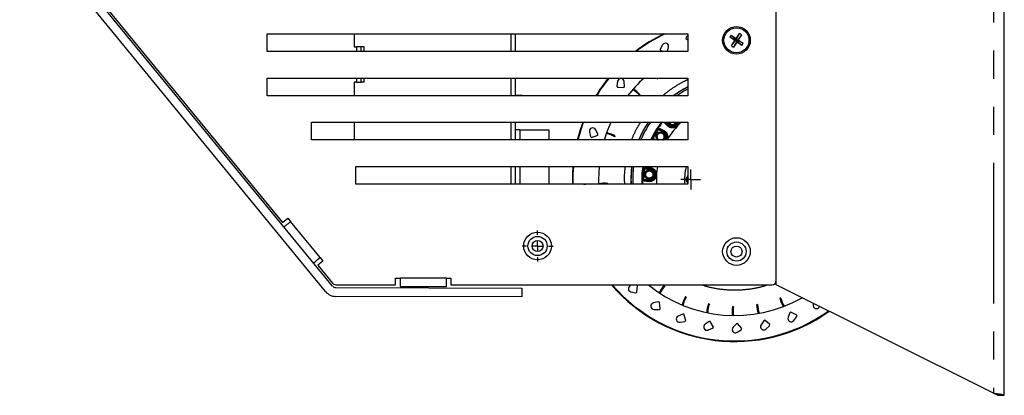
# Model space of a CAD drawing. Extents: x 89 to 295, y 55 to 285.
# Tile 10 of 27: x 250 to 295, y 123 to 140. Entities that reach past the tile are written whole.
import ezdxf

# ---------------------------------------------------------------- set-up
doc = ezdxf.new("R2010")
doc.units = 0
doc.linetypes.add('PHANTOM', pattern=[12.7, 6.35, -1.27, 1.27, -1.27, 1.27, -1.27])
doc.layers.get('0').update_dxf_attribs({"linetype": 'CONTINUOUS'})

# ---------------------------------------------------------------- blocks, each defined once
blk = doc.blocks.new('SW_CENTERMARKSYMBOL_51')
at = {"color": 0, "linetype": 'Continuous'}
for p, q in [((0, 0.5), (0, 0.7)), ((-0.5, 0), (-0.7, 0)), ((0, 0), (-0.25, 0)), ((0, 0), (0, 0.25)), ((0, 0), (0, -0.25)), ((0, 0), (0.25, 0)), ((0.5, 0), (0.7, 0)), ((0, -0.5), (0, -0.7))]:
    blk.add_line(p, q, dxfattribs=at)
blk = doc.blocks.new('SW_CENTERMARKSYMBOL_114')
at = {"color": 0, "linetype": 'Continuous'}
for p, q in [((0, 0.25), (0, 0.446)), ((-0.25, 0), (-0.446, 0)), ((0, 0), (-0.25, 0)), ((0, 0), (0, 0.25)), ((0, 0), (0, -0.25)), ((0, 0), (0.25, 0)), ((0.25, 0), (0.446, 0)), ((0, -0.25), (0, -0.446))]:
    blk.add_line(p, q, dxfattribs=at)

msp = doc.modelspace()

# ---------------------------------------------------------------- linework, layer by layer
at = {"color": 7, "linetype": 'Continuous'}
for p, q in [((294.939, 123.444), (294.939, 222.944)), ((284.639, 128.644), (284.639, 217.744)), ((264.583, 128.385), (250.762, 145.256)), ((264.274, 128.131), (250.453, 145.003)), ((252.446, 143.328), (262.332, 131.26)), ((261.639, 138.987), (261.639, 139.787)), ((261.639, 139.787), (280.639, 139.787)), ((265.564, 139.787), (265.564, 139.194)), ((272.664, 138.987), (272.664, 139.787)), ((272.854, 138.987), (272.854, 139.787)), ((280.639, 139.718), (280.561, 139.632)), ((280.639, 139.787), (280.639, 138.987)), ((282.595, 139.723), (282.533, 139.63)), ((282.595, 139.723), (282.831, 139.532)), ((282.595, 139.723), (282.824, 139.571)), ((282.824, 139.571), (282.976, 139.8)), ((282.831, 139.532), (282.976, 139.8)), ((283.069, 139.738), (282.878, 139.502)), ((283.069, 139.738), (282.917, 139.509)), ((283.069, 139.738), (282.976, 139.8)), ((279.499, 139.29), (279.384, 139.099)), ((280.561, 139.632), (280.553, 139.576)), ((280.553, 139.576), (280.639, 139.517)), ((282.762, 139.478), (282.533, 139.63)), ((282.8, 139.486), (282.533, 139.63)), ((282.61, 139.249), (282.8, 139.486)), ((282.61, 139.249), (282.762, 139.478)), ((282.61, 139.249), (282.703, 139.187)), ((282.847, 139.455), (282.703, 139.187)), ((282.855, 139.416), (282.703, 139.187)), ((282.762, 139.478), (282.8, 139.486)), ((282.8, 139.486), (282.831, 139.532)), ((282.847, 139.455), (282.8, 139.486)), ((282.824, 139.571), (282.831, 139.532)), ((282.831, 139.532), (282.878, 139.502)), ((282.878, 139.502), (282.847, 139.455)), ((282.855, 139.416), (282.847, 139.455)), ((283.084, 139.264), (282.847, 139.455)), ((283.084, 139.264), (282.855, 139.416)), ((282.917, 139.509), (282.878, 139.502)), ((282.878, 139.502), (283.146, 139.357)), ((282.917, 139.509), (283.146, 139.357)), ((283.084, 139.264), (283.146, 139.357)), ((280.639, 138.987), (261.639, 138.987)), ((265.339, 138.994), (265.336, 138.987)), ((265.343, 138.987), (265.339, 138.994)), ((265.339, 138.994), (265.339, 138.987)), ((265.489, 138.994), (265.486, 138.987)), ((265.493, 138.987), (265.489, 138.994)), ((265.489, 138.994), (265.489, 138.987)), ((265.564, 139.194), (265.674, 139.194)), ((265.639, 138.994), (265.636, 138.987)), ((265.643, 138.987), (265.639, 138.994)), ((265.639, 138.994), (265.639, 138.987)), ((265.674, 139.194), (265.674, 138.987)), ((265.884, 139.194), (265.674, 139.194)), ((265.884, 138.987), (265.884, 139.194)), ((266.014, 139.194), (265.884, 139.194)), ((266.014, 138.987), (266.014, 139.194)), ((279.384, 139.099), (279.386, 139.044)), ((279.386, 139.044), (279.513, 138.987)), ((279.713, 138.987), (279.768, 139.171)), ((261.639, 136.987), (261.639, 137.787)), ((261.639, 137.787), (280.639, 137.787)), ((265.564, 137.594), (265.564, 136.987)), ((265.674, 137.594), (265.564, 137.594)), ((265.674, 137.787), (265.674, 137.594)), ((265.674, 137.594), (265.884, 137.594)), ((265.884, 137.594), (265.884, 137.787)), ((266.014, 137.594), (265.884, 137.594)), ((266.014, 137.594), (266.014, 137.787)), ((272.664, 136.987), (272.664, 137.787)), ((272.854, 136.987), (272.854, 137.787)), ((277.469, 137.642), (277.433, 137.422)), ((277.783, 137.41), (277.763, 137.631)), ((279.233, 137.787), (279.251, 137.755)), ((279.251, 137.755), (279.286, 137.774)), ((280.639, 137.787), (280.639, 136.987)), ((277.433, 137.422), (277.456, 137.371)), ((277.456, 137.371), (277.756, 137.361)), ((277.756, 137.361), (277.783, 137.41)), ((278.452, 137.009), (278.483, 137.034)), ((280.639, 136.987), (261.639, 136.987)), ((273.154, 136.994), (272.854, 136.994)), ((273.154, 136.994), (273.154, 136.987)), ((263.639, 134.987), (263.639, 135.787)), ((263.639, 135.787), (280.639, 135.787)), ((265.564, 135.787), (265.564, 134.987)), ((272.664, 134.987), (272.664, 135.787)), ((272.854, 134.987), (272.854, 135.787)), ((280.639, 135.787), (280.639, 134.987)), ((273.045, 135.444), (272.854, 135.444)), ((273.045, 135.444), (274.354, 135.444)), ((274.354, 135.444), (274.354, 134.987)), ((276.197, 135.357), (276.245, 135.14)), ((276.574, 135.258), (276.473, 135.457)), ((276.568, 135.203), (276.574, 135.258)), ((279.349, 135.486), (279.344, 135.49)), ((280.639, 134.987), (263.639, 134.987)), ((276.245, 135.14), (276.285, 135.101)), ((276.285, 135.101), (276.568, 135.203)), ((277.345, 135.135), (277.364, 135.17)), ((279.068, 135.012), (279.074, 135.01)), ((265.639, 132.987), (265.639, 133.787)), ((265.639, 133.787), (280.639, 133.787)), ((272.664, 132.987), (272.664, 133.787)), ((272.854, 132.987), (272.854, 133.787)), ((274.354, 133.787), (274.354, 132.987)), ((278.685, 133.713), (278.679, 133.714)), ((280.639, 133.787), (280.639, 132.987)), ((277.014, 132.987), (277.018, 133.024)), ((278.647, 133.163), (278.653, 133.163)), ((280.639, 132.987), (265.639, 132.987)), ((262.332, 131.26), (262.564, 131.45)), ((262.564, 131.45), (262.691, 131.295)), ((264.149, 129.516), (263.917, 129.326)), ((264.022, 129.671), (264.149, 129.516)), ((263.917, 129.326), (264.579, 128.517)), ((267.439, 128.744), (267.639, 128.744)), ((267.439, 128.444), (267.439, 128.744)), ((267.639, 128.744), (267.639, 128.363)), ((269.739, 128.744), (269.939, 128.744)), ((269.739, 128.363), (269.739, 128.744)), ((269.939, 128.744), (269.939, 128.444)), ((284.639, 128.444), (284.639, 128.644)), ((264.73, 128.315), (273.14, 128.289)), ((264.734, 128.444), (267.439, 128.444)), ((267.639, 128.363), (269.739, 128.363)), ((269.939, 128.444), (284.439, 128.444)), ((273.14, 128.289), (273.139, 127.889)), ((278.07, 128.126), (278.288, 128.08)), ((278.317, 128.429), (278.095, 128.419)), ((278.365, 128.4), (278.317, 128.429)), ((278.34, 128.101), (278.365, 128.4)), ((279.602, 128.394), (279.572, 128.421)), ((294.449, 123.539), (284.639, 128.444)), ((273.139, 127.889), (264.729, 127.915)), ((278.288, 128.08), (278.34, 128.101)), ((280.568, 127.883), (280.534, 127.904)), ((284.842, 127.84), (284.803, 127.832)), ((279.3, 127.674), (279.084, 127.623)), ((279.115, 127.331), (279.338, 127.326)), ((279.353, 127.655), (279.3, 127.674)), ((279.338, 127.326), (279.385, 127.356)), ((279.385, 127.356), (279.353, 127.655)), ((281.614, 127.565), (281.576, 127.579)), ((282.701, 127.45), (282.661, 127.457)), ((283.79, 127.543), (283.75, 127.542)), ((286.318, 127.604), (286.305, 127.54)), ((286.584, 127.447), (286.593, 127.467)), ((280.408, 127.12), (280.206, 127.028)), ((280.464, 127.11), (280.408, 127.12)), ((280.551, 126.823), (280.464, 127.11)), ((280.511, 126.785), (280.551, 126.823)), ((284.069, 126.814), (283.948, 126.627)), ((284.12, 126.836), (284.069, 126.814)), ((284.349, 126.642), (284.12, 126.836)), ((285.254, 127.177), (285.17, 126.971)), ((285.3, 127.208), (285.254, 127.177)), ((285.561, 127.061), (285.3, 127.208)), ((285.426, 126.827), (285.559, 127.005)), ((285.559, 127.005), (285.561, 127.061)), ((280.292, 126.747), (280.511, 126.785)), ((281.602, 126.784), (281.42, 126.656)), ((281.557, 126.397), (281.766, 126.475)), ((281.657, 126.786), (281.602, 126.784)), ((281.798, 126.521), (281.657, 126.786)), ((281.766, 126.475), (281.798, 126.521)), ((282.836, 126.681), (282.682, 126.521)), ((282.891, 126.693), (282.836, 126.681)), ((282.867, 126.292), (283.056, 126.409)), ((283.079, 126.46), (282.891, 126.693)), ((283.056, 126.409), (283.079, 126.46)), ((284.172, 126.437), (284.336, 126.588)), ((284.336, 126.588), (284.349, 126.642)), ((294.639, 123.444), (294.939, 123.444))]:
    msp.add_line(p, q, dxfattribs=at)
at = {"color": 58, "linetype": 'PHANTOM'}
for p, q in [((294.449, 222.848), (294.449, 123.539)), ((279.759, 135.652), (279.616, 135.787)), ((279.78, 135.674), (279.659, 135.787)), ((273.045, 135.444), (273.045, 134.987)), ((279.322, 135.467), (279.535, 135.344)), ((279.349, 135.486), (279.55, 135.37)), ((279.55, 135.37), (279.561, 135.39)), ((279.744, 135.636), (279.759, 135.652)), ((279.062, 134.987), (279.042, 135.002)), ((279.101, 134.987), (279.07, 135.011)), ((279.113, 134.987), (279.074, 135.01)), ((279.173, 134.987), (279.077, 135.043)), ((273.045, 133.787), (273.045, 132.987)), ((278.67, 133.683), (278.915, 133.669)), ((278.685, 133.713), (278.917, 133.699)), ((278.917, 133.699), (278.918, 133.721)), ((278.641, 133.194), (278.612, 133.194)), ((278.887, 133.18), (278.641, 133.194)), ((278.885, 133.15), (278.653, 133.163)), ((278.884, 133.127), (278.885, 133.15)), ((264.022, 129.671), (262.691, 131.295)), ((269.739, 128.744), (267.639, 128.744))]:
    msp.add_line(p, q, dxfattribs=at)
at = {"color": 7, "linetype": 'Continuous', "flags": 128}
for points in [[(280.639, 137.29), (280.456, 137.19), (280.136, 136.987)], [(275.656, 134.987), (275.793, 135.463), (275.907, 135.787)], [(275.682, 134.987), (275.817, 135.456), (275.933, 135.787)], [(276.875, 134.987), (277.003, 135.364), (277.18, 135.787)], [(275.437, 132.987), (275.439, 133.455), (275.458, 133.787)], [(275.462, 132.987), (275.464, 133.455), (275.483, 133.787)], [(275.94, 132.987), (275.987, 132.995), (276.035, 132.987)], [(262.691, 131.295), (262.634, 131.248), (262.578, 131.203), (262.528, 131.161), (262.483, 131.125), (262.446, 131.095), (262.419, 131.072), (262.402, 131.059), (262.397, 131.054)], [(263.728, 129.43), (263.733, 129.434), (263.75, 129.448), (263.777, 129.47), (263.814, 129.5), (263.858, 129.537), (263.909, 129.578), (263.964, 129.624), (264.022, 129.671)]]:
    msp.add_lwpolyline(points, dxfattribs=at)
at = {"color": 58, "linetype": 'PHANTOM', "flags": 128}
for points in [[(279.322, 135.467), (279.318, 135.47), (279.313, 135.473), (279.309, 135.476), (279.306, 135.478), (279.303, 135.48), (279.3, 135.482), (279.298, 135.483), (279.297, 135.484)], [(279.55, 135.37), (279.549, 135.37), (279.548, 135.368), (279.547, 135.366), (279.545, 135.362), (279.543, 135.359), (279.54, 135.354), (279.538, 135.349), (279.535, 135.344)], [(279.78, 135.674), (279.776, 135.669), (279.772, 135.665), (279.769, 135.662), (279.766, 135.658), (279.763, 135.656), (279.761, 135.654), (279.76, 135.652), (279.759, 135.652)], [(279.05, 135.056), (279.052, 135.055), (279.053, 135.054), (279.056, 135.053), (279.059, 135.051), (279.063, 135.049), (279.068, 135.047), (279.072, 135.045), (279.077, 135.043)], [(278.67, 133.683), (278.665, 133.684), (278.66, 133.685), (278.655, 133.685), (278.651, 133.686), (278.647, 133.686), (278.644, 133.687), (278.642, 133.687), (278.641, 133.687)], [(278.917, 133.699), (278.917, 133.698), (278.917, 133.696), (278.917, 133.694), (278.916, 133.69), (278.916, 133.685), (278.916, 133.68), (278.915, 133.675), (278.915, 133.669)], [(278.887, 133.18), (278.886, 133.174), (278.886, 133.168), (278.886, 133.163), (278.885, 133.159), (278.885, 133.155), (278.885, 133.152), (278.885, 133.15), (278.885, 133.15)]]:
    msp.add_lwpolyline(points, dxfattribs=at)
at = {"color": 7, "linetype": 'Continuous'}
for centre, radius in [((282.839, 139.494), 0.625), ((282.839, 139.494), 0.565), ((278.901, 133.424), 0.216), ((273.85, 130.194), 0.625), ((273.85, 130.194), 0.435), ((273.85, 130.194), 0.25), ((282.839, 129.944), 0.625), ((282.839, 129.944), 0.435), ((282.839, 129.944), 0.25)]:
    msp.add_circle(centre, radius, dxfattribs=at)
at = {"color": 58, "linetype": 'PHANTOM'}
msp.add_circle((278.901, 133.424), 0.196, dxfattribs=at)
at = {"color": 7, "linetype": 'Continuous'}
for centre, radius, start, end in [((282.759, 133.199), 7.325, 115.9241, 127.7996), ((282.759, 133.199), 7.3, 115.5175, 127.5459), ((279.626, 139.213), 0.148, 343.3739, 148.8641), ((282.759, 133.199), 7.325, 141.2197, 148.8606), ((282.759, 133.199), 7.3, 141.0618, 148.742), ((277.615, 137.618), 0.148, 5.192, 170.6822), ((282.759, 133.199), 6.15, 131.7547, 141.9811), ((277.567, 136.29), 1.14, 39.0695, 59.2792), ((277.567, 136.29), 1.18, 39.0695, 58.9048), ((282.759, 133.199), 4.687, 116.8892, 126.0904), ((282.759, 133.199), 4.687, 146.4896, 157.5782), ((282.759, 133.199), 4.607, 145.8283, 157.1671), ((282.759, 133.199), 4.2, 141.963, 154.8054), ((282.759, 133.199), 3.539, 133.0041, 149.6529), ((279.948, 135.852), 0.216, 197.3886, 269.9971), ((279.948, 135.852), 0.275, 226.6638, 346.431), ((279.948, 135.852), 0.216, 269.9971, 342.6114), ((276.341, 135.389), 0.148, 27.0102, 192.5004), ((276.79, 134.139), 1.14, 60.8877, 81.0974), ((276.79, 134.139), 1.18, 60.8877, 80.723), ((279.412, 135.132), 0.216, 317.9204, 222.0796), ((279.412, 135.132), 0.275, 328.2565, 59.9971), ((282.759, 133.199), 6.15, 174.5144, 181.9763), ((282.759, 133.199), 4.687, 172.7949, 182.5932), ((282.759, 133.199), 4.607, 172.6691, 182.6383), ((282.759, 133.199), 4.2, 171.9533, 182.8945), ((278.901, 133.424), 0.275, 266.6638, 86.6638), ((282.759, 133.199), 3.539, 170.4368, 183.4359), ((282.759, 133.199), 2.267, 164.9722, 185.3671), ((276.869, 131.854), 1.18, 82.7059, 102.5411), ((280.774, 133.2), 0.209, 130.1426, 229.8574), ((280.774, 133.2), 0.196, 133.4476, 226.5524), ((276.869, 131.854), 1.14, 84.0321, 95.9679), ((284.439, 128.644), 0.2, 270, 0), ((264.731, 128.506), 0.59, 219.3246, 269.8246), ((264.734, 128.644), 0.2, 219.3246, 270), ((264.731, 128.506), 0.19, 219.3246, 269.8246), ((282.759, 133.199), 7.325, 220.4853, 305.6646), ((282.759, 133.199), 7.3, 220.653, 305.5612), ((278.101, 128.271), 0.148, 92.4648, 257.955), ((282.759, 133.199), 6.15, 230.6509, 299.7278), ((280.439, 127.62), 1.18, 137.2513, 157.0866), ((280.439, 127.62), 1.14, 137.2513, 157.461), ((281.536, 127.282), 1.18, 148.1604, 167.9957), ((281.536, 127.282), 1.14, 148.1604, 168.3701), ((285.958, 128.073), 1.18, 191.7968, 211.6321), ((285.958, 128.073), 1.14, 191.7968, 212.0065), ((279.118, 127.479), 0.148, 103.3739, 268.8641), ((282.678, 127.157), 1.18, 159.0695, 178.9048), ((282.678, 127.157), 1.14, 159.0695, 179.2792), ((283.823, 127.251), 1.18, 169.9786, 189.8139), ((283.823, 127.251), 1.14, 169.9786, 190.1883), ((284.93, 127.56), 1.18, 180.8877, 200.723), ((284.93, 127.56), 1.14, 180.8877, 201.0974), ((286.45, 127.511), 0.148, 168.8284, 334.3186), ((280.267, 126.893), 0.148, 114.2829, 279.7731), ((285.307, 126.915), 0.148, 157.9193, 323.4095), ((281.505, 126.535), 0.148, 125.192, 290.6822), ((282.789, 126.418), 0.148, 136.1011, 301.5913), ((284.072, 126.547), 0.148, 147.0102, 312.5004)]:
    msp.add_arc(centre, radius, start, end, dxfattribs=at)
at = {"color": 58, "linetype": 'PHANTOM'}
for centre, radius, start, end in [((282.759, 133.199), 4.692, 116.8612, 126.1661), ((282.759, 133.199), 4.692, 146.5261, 157.601), ((282.759, 133.199), 4.166, 141.5991, 154.5869), ((279.948, 135.852), 0.196, 199.2479, 269.9971), ((279.948, 135.852), 0.196, 269.9971, 340.7521), ((282.759, 133.199), 4.148, 146.584, 153.4103), ((279.412, 135.132), 0.196, 312.3334, 227.6666), ((279.356, 135.507), 0.02, 145.9279, 238.948), ((279.572, 135.405), 0.0193, 143.5688, 233.6284), ((279.732, 135.62), 0.0193, 53.045, 143.0784), ((279.06, 134.993), 0.02, 61.0505, 154.0593), ((282.759, 133.199), 4.692, 172.8019, 182.5907), ((282.759, 133.199), 4.166, 171.8877, 182.9179), ((282.759, 133.199), 4.148, 173.2506, 180.0769), ((278.683, 133.734), 0.02, 172.5996, 265.6092), ((278.921, 133.74), 0.0193, 170.2409, 260.2954), ((278.648, 133.142), 0.02, 87.7142, 180.7339), ((278.885, 133.108), 0.0193, 93.0456, 183.0801)]:
    msp.add_arc(centre, radius, start, end, dxfattribs=at)
for points, knots in [([(280.639, 137.712), (280.58, 137.686), (280.367, 137.593), (280.023, 137.379), (279.706, 137.162), (279.547, 137.017), (279.515, 136.987)], [0, 0, 0, 0, 0.144137, 0.519704, 0.903222, 1, 1, 1, 1]), ([(278.497, 135.787), (278.439, 135.691), (278.295, 135.451), (278.163, 135.181), (278.107, 135.004), (278.102, 134.987)], [0, 0, 0, 0, 0.377408, 0.941395, 1, 1, 1, 1]), ([(279.717, 135.632), (279.681, 135.67), (279.619, 135.736), (279.59, 135.772), (279.577, 135.787)], [0, 0, 0, 0, 0.584515, 1, 1, 1, 1]), ([(279.744, 135.636), (279.707, 135.675), (279.647, 135.739), (279.619, 135.774), (279.608, 135.787)], [0, 0, 0, 0, 0.6099002, 1, 1, 1, 1]), ([(280.26, 135.787), (280.26, 135.785), (280.257, 135.759), (280.234, 135.704), (280.185, 135.632), (280.116, 135.576), (280.04, 135.543), (279.967, 135.531), (279.882, 135.535), (279.79, 135.567), (279.742, 135.609), (279.717, 135.632)], [0, 0, 0, 0, 0.008803, 0.107744, 0.206454, 0.305257, 0.404502, 0.50378, 0.603323, 0.784582, 1, 1, 1, 1]), ([(280.25, 135.787), (280.249, 135.779), (280.245, 135.75), (280.222, 135.697), (280.179, 135.637), (280.119, 135.588), (280.051, 135.555), (279.981, 135.542), (279.896, 135.545), (279.809, 135.576), (279.766, 135.616), (279.744, 135.636)], [0, 0, 0, 0, 0.034116, 0.124839, 0.21038, 0.29851, 0.391962, 0.495478, 0.59626, 0.797233, 1, 1, 1, 1]), ([(280.183, 135.787), (280.181, 135.779), (280.171, 135.74), (280.13, 135.68), (280.066, 135.633), (280.005, 135.612), (279.955, 135.605), (279.905, 135.609), (279.843, 135.626), (279.805, 135.655), (279.78, 135.674)], [0, 0, 0, 0, 0.054281, 0.236979, 0.419679, 0.51903, 0.618489, 0.717841, 0.817299, 1, 1, 1, 1]), ([(279.796, 135.787), (279.8, 135.778), (279.809, 135.759), (279.83, 135.734), (279.856, 135.712), (279.895, 135.692), (279.927, 135.688), (279.948, 135.686)], [0, 0, 0, 0, 0.154174, 0.329116, 0.503778, 0.678721, 1, 1, 1, 1]), ([(279.948, 135.686), (279.969, 135.688), (280.001, 135.692), (280.04, 135.712), (280.066, 135.734), (280.087, 135.759), (280.096, 135.778), (280.1, 135.787)], [0, 0, 0, 0, 0.321251, 0.495902, 0.670825, 0.845486, 1, 1, 1, 1]), ([(279.491, 134.987), (279.495, 134.989), (279.51, 134.996), (279.53, 135.014), (279.552, 135.04), (279.572, 135.079), (279.582, 135.132), (279.572, 135.185), (279.552, 135.224), (279.53, 135.25), (279.504, 135.272), (279.465, 135.292), (279.412, 135.302), (279.359, 135.292), (279.321, 135.272), (279.294, 135.25), (279.273, 135.224), (279.253, 135.185), (279.242, 135.132), (279.253, 135.079), (279.273, 135.04), (279.294, 135.014), (279.315, 134.996), (279.329, 134.989), (279.333, 134.987)], [0, 0, 0, 0, 0.015208, 0.053977, 0.092683, 0.131449, 0.202647, 0.273841, 0.312547, 0.351315, 0.390022, 0.42879, 0.499987, 0.571183, 0.609889, 0.648658, 0.687364, 0.72613, 0.797328, 0.868521, 0.907228, 0.945996, 0.984703, 1, 1, 1, 1]), ([(279.297, 135.484), (279.299, 135.486), (279.302, 135.49), (279.307, 135.497), (279.311, 135.503), (279.317, 135.511), (279.324, 135.519), (279.332, 135.526), (279.337, 135.529), (279.34, 135.529), (279.342, 135.526), (279.34, 135.52), (279.34, 135.518)], [0, 0, 0, 0, 0.0626582, 0.1242936, 0.1860879, 0.2492144, 0.3737437, 0.4991098, 0.6241151, 0.7493437, 0.8749627, 1, 1, 1, 1]), ([(279.349, 135.486), (279.346, 135.488), (279.342, 135.486), (279.332, 135.479), (279.327, 135.473), (279.322, 135.467)], [0, 0, 0, 0, 0.5, 0.5, 1, 1, 1, 1]), ([(279.34, 135.518), (279.342, 135.517), (279.348, 135.515), (279.357, 135.511), (279.367, 135.507), (279.378, 135.502), (279.389, 135.497), (279.401, 135.492), (279.414, 135.486), (279.428, 135.48), (279.442, 135.473), (279.456, 135.466), (279.472, 135.459), (279.488, 135.451), (279.504, 135.443), (279.521, 135.435), (279.539, 135.426), (279.551, 135.42), (279.557, 135.417)], [0, 0, 0, 0, 0.0649856, 0.1296395, 0.1939616, 0.2579522, 0.3216113, 0.384939, 0.4479353, 0.5106003, 0.572934, 0.6349366, 0.6966081, 0.7579485, 0.8189579, 0.8796362, 0.9399836, 1, 1, 1, 1]), ([(279.346, 135.49), (279.345, 135.49), (279.345, 135.49), (279.347, 135.488), (279.348, 135.487), (279.349, 135.486)], [0, 0, 0, 0, 0.5, 0.5, 1, 1, 1, 1]), ([(279.561, 135.39), (279.51, 135.415), (279.467, 135.437), (279.395, 135.47), (279.367, 135.482), (279.346, 135.49)], [0, 0, 0, 0, 0.5, 0.5, 1, 1, 1, 1]), ([(279.535, 135.344), (279.56, 135.326), (279.599, 135.298), (279.633, 135.243), (279.651, 135.196), (279.659, 135.146), (279.655, 135.083), (279.64, 135.024), (279.612, 134.995), (279.605, 134.987)], [0, 0, 0, 0, 0.222465, 0.343442, 0.464545, 0.585523, 0.706626, 0.929088, 1, 1, 1, 1]), ([(279.557, 135.417), (279.586, 135.399), (279.639, 135.366), (279.696, 135.287), (279.725, 135.208), (279.734, 135.135), (279.727, 135.058), (279.705, 135.01), (279.694, 134.987)], [0, 0, 0, 0, 0.2760549, 0.5087525, 0.6427889, 0.7647873, 0.892782, 1, 1, 1, 1]), ([(279.561, 135.39), (279.588, 135.373), (279.637, 135.343), (279.691, 135.268), (279.719, 135.191), (279.725, 135.118), (279.716, 135.048), (279.696, 135.006), (279.688, 134.987)], [0, 0, 0, 0, 0.279803, 0.512123, 0.658301, 0.788011, 0.905433, 1, 1, 1, 1]), ([(279.042, 135.002), (279.041, 135.001), (279.039, 134.999), (279.036, 134.997), (279.034, 134.996), (279.032, 134.996), (279.031, 134.999), (279.031, 135.005), (279.033, 135.015), (279.038, 135.027), (279.043, 135.041), (279.048, 135.051), (279.05, 135.056)], [0, 0, 0, 0, 0.063, 0.12506, 0.187294, 0.250812, 0.376108, 0.501348, 0.626447, 0.750925, 0.875725, 1, 1, 1, 1]), ([(279.074, 135.01), (279.072, 135.01), (279.071, 135.011), (279.069, 135.012), (279.069, 135.012), (279.07, 135.011)], [0, 0, 0, 0, 0.5, 0.5, 1, 1, 1, 1]), ([(279.077, 135.043), (279.074, 135.035), (279.072, 135.028), (279.07, 135.016), (279.071, 135.012), (279.074, 135.01)], [0, 0, 0, 0, 0.5, 0.5, 1, 1, 1, 1]), ([(277.803, 133.787), (277.782, 133.591), (277.754, 133.325), (277.775, 133.058), (277.78, 132.987)], [0, 0, 0, 0, 0.734579, 1, 1, 1, 1]), ([(278.641, 133.687), (278.641, 133.69), (278.642, 133.695), (278.643, 133.703), (278.644, 133.711), (278.646, 133.72), (278.649, 133.731), (278.652, 133.74), (278.655, 133.746), (278.658, 133.747), (278.661, 133.744), (278.662, 133.739), (278.663, 133.737)], [0, 0, 0, 0, 0.062658, 0.124294, 0.186088, 0.249214, 0.373744, 0.49911, 0.624115, 0.749344, 0.874963, 1, 1, 1, 1]), ([(278.663, 133.737), (278.666, 133.737), (278.672, 133.737), (278.682, 133.738), (278.692, 133.739), (278.704, 133.74), (278.716, 133.741), (278.73, 133.741), (278.744, 133.742), (278.758, 133.742), (278.774, 133.743), (278.79, 133.743), (278.807, 133.743), (278.825, 133.743), (278.843, 133.744), (278.862, 133.744), (278.882, 133.744), (278.896, 133.744), (278.902, 133.744)], [0, 0, 0, 0, 0.0649856, 0.1296394, 0.1939615, 0.2579521, 0.3216112, 0.3849388, 0.4479351, 0.5106001, 0.5729339, 0.6349365, 0.696608, 0.7579484, 0.8189578, 0.8796361, 0.9399835, 1, 1, 1, 1]), ([(278.685, 133.713), (278.682, 133.712), (278.679, 133.709), (278.674, 133.699), (278.671, 133.691), (278.67, 133.683)], [0, 0, 0, 0, 0.5, 0.5, 1, 1, 1, 1]), ([(278.681, 133.714), (278.68, 133.714), (278.68, 133.714), (278.682, 133.713), (278.684, 133.713), (278.685, 133.713)], [0, 0, 0, 0, 0.5, 0.5, 1, 1, 1, 1]), ([(278.918, 133.721), (278.861, 133.721), (278.813, 133.721), (278.734, 133.718), (278.703, 133.717), (278.681, 133.714)], [0, 0, 0, 0, 0.5, 0.5, 1, 1, 1, 1]), ([(278.901, 133.259), (278.922, 133.259), (278.965, 133.267), (279.021, 133.304), (279.058, 133.36), (279.071, 133.424), (279.058, 133.489), (279.021, 133.545), (278.965, 133.582), (278.901, 133.594), (278.837, 133.582), (278.78, 133.545), (278.743, 133.489), (278.731, 133.424), (278.743, 133.36), (278.78, 133.304), (278.837, 133.267), (278.88, 133.259), (278.901, 133.259)], [0, 0, 0, 0, 0.060027, 0.125, 0.189973, 0.25, 0.310027, 0.375, 0.439973, 0.5, 0.560027, 0.625, 0.689973, 0.75, 0.810027, 0.875, 0.939973, 1, 1, 1, 1]), ([(278.902, 133.744), (278.908, 133.744), (278.92, 133.743), (278.937, 133.742), (278.955, 133.739), (278.972, 133.736), (278.989, 133.732), (279.006, 133.726), (279.022, 133.72), (279.038, 133.713), (279.053, 133.705), (279.068, 133.697), (279.083, 133.687), (279.109, 133.667), (279.146, 133.633), (279.181, 133.581), (279.201, 133.534), (279.213, 133.494), (279.219, 133.452), (279.22, 133.408), (279.215, 133.364), (279.204, 133.323), (279.188, 133.284), (279.162, 133.238), (279.13, 133.2), (279.095, 133.17), (279.067, 133.151), (279.037, 133.135), (279.004, 133.121), (278.97, 133.112), (278.935, 133.106), (278.9, 133.104), (278.877, 133.106), (278.865, 133.107)], [0, 0, 0, 0, 0.024163, 0.04762, 0.070392, 0.0925, 0.113966, 0.134817, 0.155077, 0.174774, 0.193939, 0.212602, 0.230798, 0.248562, 0.313901, 0.37337, 0.405226, 0.435967, 0.467455, 0.498491, 0.529572, 0.561078, 0.591919, 0.623872, 0.686476, 0.717151, 0.749326, 0.785539, 0.823648, 0.863924, 0.906606, 0.951903, 1, 1, 1, 1]), ([(278.884, 133.127), (278.912, 133.124), (278.942, 133.124), (278.989, 133.134), (279.006, 133.138), (279.039, 133.151), (279.055, 133.159), (279.089, 133.18), (279.105, 133.192), (279.129, 133.215), (279.136, 133.223), (279.151, 133.24), (279.158, 133.25), (279.171, 133.27), (279.177, 133.281), (279.189, 133.304), (279.194, 133.316), (279.202, 133.341), (279.205, 133.354), (279.21, 133.381), (279.212, 133.395), (279.213, 133.422), (279.213, 133.435), (279.211, 133.462), (279.209, 133.476), (279.2, 133.514), (279.191, 133.538), (279.17, 133.581), (279.157, 133.6), (279.129, 133.633), (279.114, 133.647), (279.084, 133.671), (279.068, 133.681), (279.037, 133.697), (279.021, 133.703), (278.976, 133.718), (278.946, 133.722), (278.918, 133.721)], [0, 0, 0, 0, 0.125, 0.125, 0.1875, 0.1875, 0.25, 0.25, 0.3125, 0.3125, 0.34375, 0.34375, 0.375, 0.375, 0.40625, 0.40625, 0.4375, 0.4375, 0.46875, 0.46875, 0.5, 0.5, 0.53125, 0.53125, 0.5625, 0.5625, 0.625, 0.625, 0.6875, 0.6875, 0.75, 0.75, 0.8125, 0.8125, 0.875, 0.875, 1, 1, 1, 1]), ([(278.887, 133.18), (279.022, 133.172), (279.138, 133.275), (279.153, 133.545), (279.05, 133.661), (278.915, 133.669)], [0, 0, 0, 0, 0.5, 0.5, 1, 1, 1, 1]), ([(278.628, 133.142), (278.628, 133.141), (278.627, 133.138), (278.626, 133.135), (278.624, 133.133), (278.622, 133.132), (278.62, 133.134), (278.617, 133.14), (278.615, 133.149), (278.613, 133.162), (278.612, 133.177), (278.612, 133.188), (278.612, 133.194)], [0, 0, 0, 0, 0.063, 0.12506, 0.187294, 0.250812, 0.376108, 0.501348, 0.626447, 0.750925, 0.875725, 1, 1, 1, 1]), ([(278.865, 133.107), (278.858, 133.108), (278.842, 133.11), (278.82, 133.112), (278.799, 133.115), (278.778, 133.118), (278.759, 133.12), (278.74, 133.123), (278.722, 133.125), (278.706, 133.128), (278.69, 133.13), (278.675, 133.133), (278.662, 133.135), (278.65, 133.137), (278.638, 133.14), (278.632, 133.141), (278.628, 133.142)], [0, 0, 0, 0, 0.068618, 0.137667, 0.207149, 0.277064, 0.34741, 0.418189, 0.489401, 0.561045, 0.633122, 0.705632, 0.778574, 0.851949, 0.925758, 1, 1, 1, 1]), ([(278.641, 133.194), (278.642, 133.186), (278.643, 133.178), (278.648, 133.167), (278.65, 133.164), (278.653, 133.163)], [0, 0, 0, 0, 0.5, 0.5, 1, 1, 1, 1]), ([(278.653, 133.163), (278.652, 133.163), (278.65, 133.163), (278.648, 133.163), (278.648, 133.162), (278.649, 133.162)], [0, 0, 0, 0, 0.5, 0.5, 1, 1, 1, 1]), ([(278.649, 133.162), (278.67, 133.157), (278.701, 133.152), (278.779, 133.14), (278.827, 133.134), (278.884, 133.127)], [0, 0, 0, 0, 0.5, 0.5, 1, 1, 1, 1]), ([(281.276, 128.444), (281.362, 128.414), (281.646, 128.317), (282.145, 128.236), (282.759, 128.194), (283.373, 128.236), (283.872, 128.317), (284.157, 128.414), (284.243, 128.444)], [0, 0, 0, 0, 0.090417, 0.29829, 0.49992, 0.701534, 0.909408, 1, 1, 1, 1])]:
    msp.add_open_spline(points, degree=3, knots=knots, dxfattribs=at)
for points in [[(279.322, 135.467), (279.232, 135.331), (279.15, 135.189), (279.077, 135.043)], [(278.67, 133.683), (278.651, 133.521), (278.641, 133.358), (278.641, 133.194)]]:
    msp.add_open_spline(points, degree=3, dxfattribs=at)
at = {"color": 7, "linetype": 'Continuous'}
for points, knots in [([(279.349, 135.486), (279.347, 135.487), (279.344, 135.489), (279.34, 135.494), (279.337, 135.499), (279.335, 135.505), (279.335, 135.512), (279.338, 135.516), (279.34, 135.518)], [0, 0, 0, 0, 0.109523, 0.250755, 0.419296, 0.5011, 0.769142, 1, 1, 1, 1]), ([(279.042, 135.002), (279.042, 135.003), (279.043, 135.005), (279.045, 135.008), (279.048, 135.011), (279.052, 135.013), (279.057, 135.014), (279.063, 135.014), (279.069, 135.012), (279.072, 135.011), (279.074, 135.01)], [0, 0, 0, 0, 0.109609, 0.231291, 0.36252, 0.499933, 0.574697, 0.749737, 0.889231, 1, 1, 1, 1]), ([(278.685, 133.713), (278.684, 133.713), (278.68, 133.713), (278.674, 133.715), (278.669, 133.718), (278.665, 133.723), (278.661, 133.729), (278.662, 133.734), (278.663, 133.737)], [0, 0, 0, 0, 0.109523, 0.250755, 0.419296, 0.5011, 0.769142, 1, 1, 1, 1]), ([(278.628, 133.142), (278.628, 133.143), (278.628, 133.145), (278.628, 133.149), (278.63, 133.153), (278.633, 133.156), (278.637, 133.159), (278.642, 133.162), (278.648, 133.163), (278.651, 133.163), (278.653, 133.163)], [0, 0, 0, 0, 0.109609, 0.231291, 0.36252, 0.499933, 0.574697, 0.749737, 0.889231, 1, 1, 1, 1]), ([(294.449, 123.539), (294.501, 123.533), (294.608, 123.519), (294.755, 123.499), (294.868, 123.478), (294.93, 123.46), (294.937, 123.448), (294.939, 123.444)], [0, 0, 0, 0, 0.20213, 0.418444, 0.634755, 0.851071, 1, 1, 1, 1]), ([(294.449, 123.539), (294.471, 123.532), (294.516, 123.517), (294.575, 123.496), (294.619, 123.475), (294.637, 123.457), (294.639, 123.447), (294.639, 123.444)], [0, 0, 0, 0, 0.225456, 0.450907, 0.676289, 0.90167, 1, 1, 1, 1])]:
    msp.add_open_spline(points, degree=3, knots=knots, dxfattribs=at)

# ---------------------------------------------------------------- block references
for name, p in [('SW_CENTERMARKSYMBOL_114', (280.774, 133.2)), ('SW_CENTERMARKSYMBOL_51', (273.85, 130.194))]:
    msp.add_blockref(name, p, dxfattribs=at)

doc.saveas('drawing.dxf')
